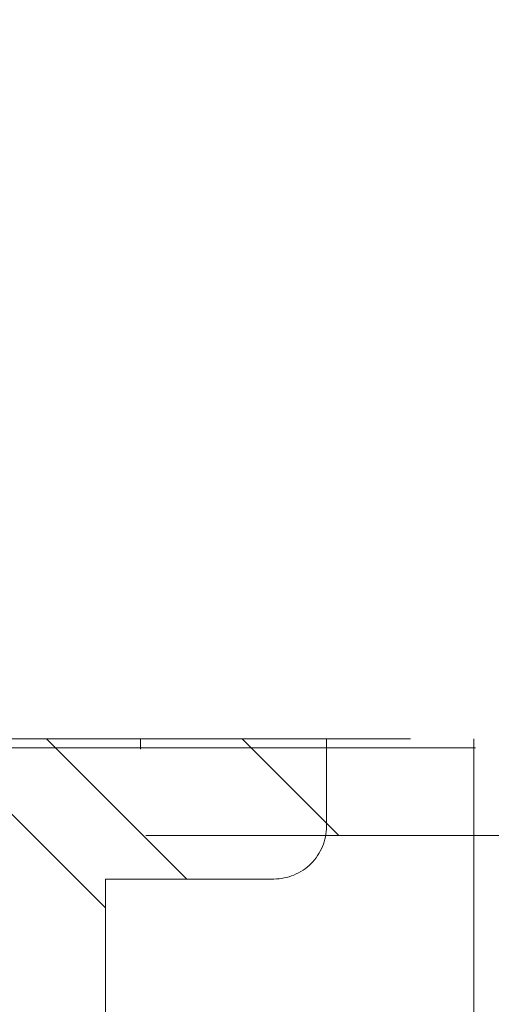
# Model space of a CAD drawing. Header units: inches. Extents: x -467 to -292, y -214 to 28.
# Tile 38 of 81: x -383.96 to -382.9, y 17.79 to 20. Entities that reach past the tile are written whole.
import ezdxf

# ---------------------------------------------------------------- set-up
doc = ezdxf.new("R2010")
doc.units = ezdxf.units.IN
doc.header["$LTSCALE"] = 32
doc.header["$MEASUREMENT"] = 0
doc.linetypes.add('Dash Style-1', pattern=[0.083328, 0.041656, -0.041672])
for name, color, linetype, lineweight in [('Black', 7, 'Continuous', 18), ('DashLine', 7, 'Dash Style-1', 13), ('DashLineFill', 7, 'Dash Style-1', 13), ('Drawing', 7, 'Continuous', 18), ('Metal-Black', 7, 'Continuous', 18), ('Metal-DeskStructure', 7, 'Continuous', 13), ('None', 7, 'Continuous', 18), ('SolidLine', 7, 'Continuous', 15), ('Wood_1-H', 7, 'Continuous', 13)]:
    doc.layers.add(name, color=color, linetype=linetype, lineweight=lineweight)
doc.layers.add('Metal-Leg', color=7, linetype='Continuous', lineweight=18, true_color=0x4c4c4c)
pattern_1 = [(45, (0, 0), (-1.61301565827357, 1.935715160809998), []), (45, (-1.0608, 1.0608), (-0.4723460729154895, 0.4167612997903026), [])]

# ---------------------------------------------------------------- blocks, each defined once
blk = doc.blocks.new('1BRPFY-Leg_Plate (2D)')
at = {"layer": 'DashLineFill', "linetype": 'Continuous', "lineweight": 13}
h = blk.add_hatch(dxfattribs=at)
h.set_pattern_fill('Steel', color=253, style=0, pattern_type=2)
h.set_pattern_definition(pattern_1)
edge = h.paths.add_edge_path()
edge.add_arc((-1.704724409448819, -1.704724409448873), 0.125984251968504, 179.9999999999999, 269.9999999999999)
edge.add_line((-1.704724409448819, -1.830708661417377), (1.704724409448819, -1.830708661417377))
edge.add_arc((1.704724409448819, -1.704724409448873), 0.125984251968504, 270.0000000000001, 360.0000000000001)
edge.add_line((1.830708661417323, -1.704724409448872), (1.830708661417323, 1.704724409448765))
edge.add_arc((1.704724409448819, 1.704724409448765), 0.1259842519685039, 0, 90)
edge.add_line((1.704724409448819, 1.830708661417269), (-1.704724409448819, 1.830708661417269))
edge.add_arc((-1.704724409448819, 1.704724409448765), 0.1259842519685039, 90, 180)
edge.add_line((-1.830708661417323, 1.704724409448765), (-1.830708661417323, -1.704724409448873))
at = {"layer": 'DashLineFill', "flags": 128}
blk.add_lwpolyline([(-1.830708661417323, -1.704724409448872, 0.414213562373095), (-1.704724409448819, -1.830708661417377), (1.704724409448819, -1.830708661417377, 0.414213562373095), (1.830708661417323, -1.704724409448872), (1.830708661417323, 1.704724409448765, 0.414213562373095), (1.704724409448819, 1.830708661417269), (-1.704724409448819, 1.830708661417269, 0.414213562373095), (-1.830708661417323, 1.704724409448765)], format="xyb", close=True, dxfattribs=at)
blk = doc.blocks.new('1BRPX5-Util_Bkt_Sm-F (2D)')
at = {"layer": 'DashLineFill', "linetype": 'Continuous', "lineweight": 13}
h = blk.add_hatch(dxfattribs=at)
h.set_pattern_fill('Steel', color=253, style=0, pattern_type=2)
h.set_pattern_definition(pattern_1)
edge = h.paths.add_edge_path()
edge.add_line((-4.468503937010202, 4.413385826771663), (-3.12992125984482, 4.413385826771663))
edge.add_line((-3.12992125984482, 4.413385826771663), (-3.12992125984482, -1.854330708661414))
edge.add_line((-3.12992125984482, -1.854330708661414), (-4.468503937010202, -1.854330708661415))
edge.add_line((-4.468503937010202, -1.854330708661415), (-4.468503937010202, -1.988188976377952))
edge.add_line((-4.468503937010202, -1.988188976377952), (-2.421259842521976, -1.988188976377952))
edge.add_line((-2.421259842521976, -1.988188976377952), (-2.421259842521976, -2.366141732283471))
edge.add_arc((-2.303149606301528, -2.366141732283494), 0.1181102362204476, 179.9999999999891, 270.000000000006)
edge.add_line((-2.303149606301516, -2.484251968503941), (2.303149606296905, -2.484251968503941))
edge.add_arc((2.303149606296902, -2.366141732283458), 0.1181102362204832, 270.0000000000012, 359.9999999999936)
edge.add_line((2.421259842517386, -2.366141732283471), (2.421259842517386, -1.988188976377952))
edge.add_line((2.421259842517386, -1.988188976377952), (4.468503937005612, -1.988188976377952))
edge.add_line((4.468503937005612, -1.988188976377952), (4.468503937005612, -1.854330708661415))
edge.add_line((4.468503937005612, -1.854330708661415), (3.12992125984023, -1.854330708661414))
edge.add_line((3.12992125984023, -1.854330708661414), (3.12992125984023, 4.413385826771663))
edge.add_line((3.12992125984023, 4.413385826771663), (4.468503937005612, 4.413385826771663))
edge.add_line((4.468503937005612, 4.413385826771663), (4.468503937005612, 4.547244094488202))
edge.add_line((4.468503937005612, 4.547244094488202), (2.421259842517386, 4.547244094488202))
edge.add_line((2.421259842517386, 4.547244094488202), (2.421259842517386, 4.925196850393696))
edge.add_arc((2.303149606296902, 4.925196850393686), 0.1181102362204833, 5.365542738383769e-12, 89.99999999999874)
edge.add_line((2.303149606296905, 5.043307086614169), (-2.303149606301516, 5.043307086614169))
edge.add_arc((-2.303149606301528, 4.92519685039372), 0.1181102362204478, 89.99999999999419, 180.0000000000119)
edge.add_line((-2.421259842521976, 4.925196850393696), (-2.421259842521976, 4.547244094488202))
edge.add_line((-2.421259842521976, 4.547244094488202), (-4.468503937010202, 4.547244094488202))
edge.add_line((-4.468503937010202, 4.547244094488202), (-4.468503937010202, 4.413385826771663))
at = {"layer": 'DashLineFill', "flags": 128}
blk.add_lwpolyline([(-4.468503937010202, 4.413385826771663), (-3.12992125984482, 4.413385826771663), (-3.12992125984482, -1.854330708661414), (-4.468503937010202, -1.854330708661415), (-4.468503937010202, -1.988188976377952), (-2.421259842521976, -1.988188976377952), (-2.421259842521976, -2.366141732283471, 0.4142135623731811), (-2.303149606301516, -2.484251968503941), (2.303149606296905, -2.484251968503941, 0.4142135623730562), (2.421259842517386, -2.366141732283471), (2.421259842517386, -1.988188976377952), (4.468503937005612, -1.988188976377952), (4.468503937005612, -1.854330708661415), (3.12992125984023, -1.854330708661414), (3.12992125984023, 4.413385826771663), (4.468503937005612, 4.413385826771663), (4.468503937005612, 4.547244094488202), (2.421259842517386, 4.547244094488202), (2.421259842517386, 4.925196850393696, 0.4142135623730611), (2.303149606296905, 5.043307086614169), (-2.303149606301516, 5.043307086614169, 0.4142135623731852), (-2.421259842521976, 4.925196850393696), (-2.421259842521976, 4.547244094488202), (-4.468503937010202, 4.547244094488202)], format="xyb", close=True, dxfattribs=at)
blk = doc.blocks.new('Slate-LegBrace (2D)')
at = {"layer": 'DashLineFill', "linetype": 'Continuous', "lineweight": 13}
h = blk.add_hatch(dxfattribs=at)
h.set_pattern_fill('Steel', color=253, style=0, pattern_type=2)
h.set_pattern_definition(pattern_1)
edge = h.paths.add_edge_path()
edge.add_line((-2.199587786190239, -0.1351515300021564), (-1.374775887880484, -0.1351515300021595))
edge.add_arc((3.636636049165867e-15, -0.01355418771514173), 1.380142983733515, 185.0545920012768, 354.9454079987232)
edge.add_line((1.374775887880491, -0.13515153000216), (2.199718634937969, -0.1351515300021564))
edge.add_arc((6.54243738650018e-05, -0.01705725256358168), 2.202821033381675, 183.0731271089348, 356.92687289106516, ccw=False)
h = blk.add_hatch(dxfattribs=at)
h.set_pattern_fill('Steel', color=253, style=0, pattern_type=2)
h.set_pattern_definition(pattern_1)
h.paths.add_polyline_path([(-0.6866374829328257, -1.819226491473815), (-0.6783410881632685, -1.819634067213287), (-0.670124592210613, -1.820852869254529), (-0.6620671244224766, -1.822871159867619), (-0.6542462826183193, -1.825669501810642), (-0.6467373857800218, -1.829220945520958), (-0.6396127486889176, -1.833491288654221), (-0.6329409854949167, -1.83843940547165), (-0.6267863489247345, -1.844017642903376), (-0.6212081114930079, -1.850172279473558), (-0.6162599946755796, -1.856844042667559), (-0.6119896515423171, -1.863968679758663), (-0.6084382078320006, -1.871477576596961), (-0.6056398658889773, -1.879298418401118), (-0.6036215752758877, -1.887355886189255), (-0.6024027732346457, -1.89557238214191), (-0.6019951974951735, -1.903868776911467), (-0.6024027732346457, -1.912165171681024), (-0.6036215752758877, -1.92038166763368), (-0.6056398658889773, -1.928439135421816), (-0.6084382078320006, -1.936259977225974), (-0.6119896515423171, -1.943768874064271), (-0.6162599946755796, -1.950893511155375), (-0.6212081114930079, -1.957565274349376), (-0.6267863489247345, -1.963719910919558), (-0.6329409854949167, -1.969298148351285), (-0.6396127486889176, -1.974246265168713), (-0.6467373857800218, -1.978516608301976), (-0.6542462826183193, -1.982068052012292), (-0.6620671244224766, -1.984866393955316), (-0.670124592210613, -1.986884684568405), (-0.6783410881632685, -1.988103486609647), (-0.6866374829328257, -1.988511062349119), (-0.6949338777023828, -1.988103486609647), (-0.7031503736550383, -1.986884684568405), (-0.7112078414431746, -1.984866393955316), (-0.719028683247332, -1.982068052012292), (-0.7265375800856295, -1.978516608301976), (-0.7336622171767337, -1.974246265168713), (-0.7403339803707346, -1.969298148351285), (-0.7464886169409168, -1.963719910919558), (-0.7520668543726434, -1.957565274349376), (-0.7570149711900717, -1.950893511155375), (-0.7612853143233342, -1.943768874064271), (-0.7648367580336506, -1.936259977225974), (-0.7676350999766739, -1.928439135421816), (-0.7696533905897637, -1.92038166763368), (-0.7708721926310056, -1.912165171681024), (-0.7712797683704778, -1.903868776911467), (-0.7708721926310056, -1.89557238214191), (-0.7696533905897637, -1.887355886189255), (-0.7676350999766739, -1.879298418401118), (-0.7648367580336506, -1.871477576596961), (-0.7612853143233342, -1.863968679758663), (-0.7570149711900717, -1.856844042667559), (-0.7520668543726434, -1.850172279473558), (-0.7464886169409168, -1.844017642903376), (-0.7403339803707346, -1.83843940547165), (-0.7336622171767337, -1.833491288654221), (-0.7265375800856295, -1.829220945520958), (-0.719028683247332, -1.825669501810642), (-0.7112078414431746, -1.822871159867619), (-0.7031503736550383, -1.820852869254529), (-0.6949338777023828, -1.819634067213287)])
at = {"layer": 'DashLineFill', "flags": 128}
blk.add_lwpolyline([(-2.199587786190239, -0.1351515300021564), (-1.374775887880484, -0.1351515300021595, 0.9154551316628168), (1.374775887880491, -0.13515153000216), (2.199718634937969, -0.1351515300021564, -0.9477524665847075)], format="xyb", close=True, dxfattribs=at)
blk.add_lwpolyline([(-0.6866374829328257, -1.819226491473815), (-0.6783410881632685, -1.819634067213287), (-0.670124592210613, -1.820852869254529), (-0.6620671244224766, -1.822871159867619), (-0.6542462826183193, -1.825669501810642), (-0.6467373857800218, -1.829220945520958), (-0.6396127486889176, -1.833491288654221), (-0.6329409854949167, -1.83843940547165), (-0.6267863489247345, -1.844017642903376), (-0.6212081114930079, -1.850172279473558), (-0.6162599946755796, -1.856844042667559), (-0.6119896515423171, -1.863968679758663), (-0.6084382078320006, -1.871477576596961), (-0.6056398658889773, -1.879298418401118), (-0.6036215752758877, -1.887355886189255), (-0.6024027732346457, -1.89557238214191), (-0.6019951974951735, -1.903868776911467), (-0.6024027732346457, -1.912165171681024), (-0.6036215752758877, -1.92038166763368), (-0.6056398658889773, -1.928439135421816), (-0.6084382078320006, -1.936259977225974), (-0.6119896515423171, -1.943768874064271), (-0.6162599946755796, -1.950893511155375), (-0.6212081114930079, -1.957565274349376), (-0.6267863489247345, -1.963719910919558), (-0.6329409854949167, -1.969298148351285), (-0.6396127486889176, -1.974246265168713), (-0.6467373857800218, -1.978516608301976), (-0.6542462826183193, -1.982068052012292), (-0.6620671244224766, -1.984866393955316), (-0.670124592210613, -1.986884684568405), (-0.6783410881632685, -1.988103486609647), (-0.6866374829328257, -1.988511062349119), (-0.6949338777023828, -1.988103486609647), (-0.7031503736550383, -1.986884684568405), (-0.7112078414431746, -1.984866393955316), (-0.719028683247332, -1.982068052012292), (-0.7265375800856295, -1.978516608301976), (-0.7336622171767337, -1.974246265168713), (-0.7403339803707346, -1.969298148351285), (-0.7464886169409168, -1.963719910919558), (-0.7520668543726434, -1.957565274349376), (-0.7570149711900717, -1.950893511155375), (-0.7612853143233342, -1.943768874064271), (-0.7648367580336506, -1.936259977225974), (-0.7676350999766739, -1.928439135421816), (-0.7696533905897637, -1.92038166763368), (-0.7708721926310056, -1.912165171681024), (-0.7712797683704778, -1.903868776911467), (-0.7708721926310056, -1.89557238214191), (-0.7696533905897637, -1.887355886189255), (-0.7676350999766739, -1.879298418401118), (-0.7648367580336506, -1.871477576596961), (-0.7612853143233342, -1.863968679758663), (-0.7570149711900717, -1.856844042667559), (-0.7520668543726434, -1.850172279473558), (-0.7464886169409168, -1.844017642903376), (-0.7403339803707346, -1.83843940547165), (-0.7336622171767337, -1.833491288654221), (-0.7265375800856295, -1.829220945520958), (-0.719028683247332, -1.825669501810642), (-0.7112078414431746, -1.822871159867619), (-0.7031503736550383, -1.820852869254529), (-0.6949338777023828, -1.819634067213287)], close=True, dxfattribs=at)
blk = doc.blocks.new('Group-53')
at = {"layer": 'DashLine', "flags": 128}
blk.add_lwpolyline([(10.45275590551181, -18.77952755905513), (10.45275590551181, -0.7480314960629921), (11.2007874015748, -0.7480314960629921), (11.2007874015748, -18.77952755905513)], close=True, dxfattribs=at)
at = {"layer": 'SolidLine', "flags": 128}
blk.add_lwpolyline([(3.838582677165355, -75.74803149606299), (3.838582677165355, -0.7480314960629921), (11.2007874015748, -0.7480314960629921), (11.2007874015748, -75.74803149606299)], close=True, dxfattribs=at)
at = {"layer": 'Wood_1-H', "color": 7, "rotation": 90}
for name in ['1BRPX5-Util_Bkt_Sm-F (2D)', 'Slate-LegBrace (2D)', '1BRPFY-Leg_Plate (2D)']:
    blk.add_blockref(name, (8.385826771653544, -5.984251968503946), dxfattribs=at)
blk = doc.blocks.new('1BRPT9-Bracket (2D)')
at = {"layer": 'DashLineFill', "linetype": 'Continuous', "lineweight": 13}
h = blk.add_hatch(dxfattribs=at)
h.set_pattern_fill('Steel', color=253, style=0, pattern_type=2)
h.set_pattern_definition(pattern_1)
edge = h.paths.add_edge_path()
edge.add_arc((1.677931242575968, -8.488188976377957), 0.2519685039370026, 269.999999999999, 360.0000000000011)
edge.add_line((1.929899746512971, -8.488188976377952), (1.929899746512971, -7.480314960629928))
edge.add_line((1.929899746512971, -7.480314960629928), (2.323600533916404, -7.480314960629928))
edge.add_line((2.323600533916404, -7.480314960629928), (2.323600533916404, 7.461135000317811))
edge.add_line((2.323600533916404, 7.461135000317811), (1.929899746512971, 7.480314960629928))
edge.add_line((1.929899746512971, 7.480314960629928), (1.929899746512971, 8.488188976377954))
edge.add_arc((1.677931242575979, 8.488188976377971), 0.2519685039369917, 359.999999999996, 450.0000000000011)
edge.add_line((1.677931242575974, 8.740157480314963), (-2.32206875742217, 8.740157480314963))
edge.add_line((-2.32206875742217, 8.740157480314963), (-2.32206875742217, -8.74015748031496))
edge.add_line((-2.32206875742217, -8.74015748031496), (1.677931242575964, -8.74015748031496))
at = {"layer": 'DashLineFill'}
blk.add_line((2.126750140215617, 7.461135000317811), (2.126750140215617, -7.480314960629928), dxfattribs=at)
at = {"layer": 'DashLineFill', "flags": 128}
blk.add_lwpolyline([(1.677931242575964, -8.74015748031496, 0.4142135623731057), (1.929899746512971, -8.488188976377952), (1.929899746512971, -7.480314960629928), (2.323600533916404, -7.480314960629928), (2.323600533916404, 7.461135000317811), (1.929899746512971, 7.480314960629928), (1.929899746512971, 8.488188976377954, 0.4142135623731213), (1.677931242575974, 8.740157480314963), (-2.32206875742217, 8.740157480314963), (-2.32206875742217, -8.74015748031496)], format="xyb", close=True, dxfattribs=at)
blk = doc.blocks.new('Group-77')
at = {"layer": 'DashLineFill', "linetype": 'Continuous', "lineweight": 13}
h = blk.add_hatch(dxfattribs=at)
h.set_pattern_fill('Steel', color=253, style=0, pattern_type=2)
h.set_pattern_definition(pattern_1)
h.paths.add_polyline_path([(-2.066929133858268, 1.397637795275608), (2.066929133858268, 1.397637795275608), (2.066929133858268, 0.1377952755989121), (2.106299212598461, 0.1377952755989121), (2.106299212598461, -0.1377952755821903), (2.066929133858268, -0.1377952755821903), (2.066929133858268, -5.275590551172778), (2.106299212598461, -5.275590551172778), (2.106299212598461, -5.55118110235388), (2.066929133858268, -5.55118110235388), (2.066929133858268, -5.82677165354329), (-2.066929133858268, -5.82677165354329), (-2.066929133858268, -5.55118110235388), (-2.106299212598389, -5.55118110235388), (-2.106299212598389, -5.275590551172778), (-2.066929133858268, -5.275590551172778), (-2.066929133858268, -0.1377952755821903), (-2.106299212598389, -0.1377952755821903), (-2.106299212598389, 0.1377952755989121), (-2.066929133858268, 0.1377952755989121)])
at = {"layer": 'DashLineFill', "flags": 128}
blk.add_lwpolyline([(-2.066929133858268, 1.397637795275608), (2.066929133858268, 1.397637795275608), (2.066929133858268, 0.1377952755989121), (2.106299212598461, 0.1377952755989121), (2.106299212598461, -0.1377952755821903), (2.066929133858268, -0.1377952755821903), (2.066929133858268, -5.275590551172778), (2.106299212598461, -5.275590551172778), (2.106299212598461, -5.55118110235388), (2.066929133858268, -5.55118110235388), (2.066929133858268, -5.82677165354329), (-2.066929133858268, -5.82677165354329), (-2.066929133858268, -5.55118110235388), (-2.106299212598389, -5.55118110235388), (-2.106299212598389, -5.275590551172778), (-2.066929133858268, -5.275590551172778), (-2.066929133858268, -0.1377952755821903), (-2.106299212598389, -0.1377952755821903), (-2.106299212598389, 0.1377952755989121), (-2.066929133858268, 0.1377952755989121)], close=True, dxfattribs=at)
blk = doc.blocks.new('TL14_upper_leg (2D)')
at = {"layer": 'DashLine', "color": 7}
blk.add_blockref('Group-77', (0, 0), dxfattribs=at)
blk = doc.blocks.new('SlateLegLocator-L3')
at = {"color": 255, "linetype": 'Dash Style-1', "lineweight": 5}
blk.add_wipeout([(-2.106299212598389, 1.3779527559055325), (2.10629921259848, 1.3779527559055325), (2.10629921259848, -5.807086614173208), (-2.106299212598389, -5.807086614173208)], dxfattribs=at).dxf.layer = 'Black'
at = {"layer": 'Black', "linetype": 'Dash Style-1', "lineweight": 5, "flags": 128}
blk.add_lwpolyline([(-2.106299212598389, 1.377952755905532), (2.106299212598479, 1.377952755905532), (2.106299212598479, -5.807086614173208), (-2.106299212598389, -5.807086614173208)], close=True, dxfattribs=at)
blk = doc.blocks.new('StructEnd-L3 (2D)')
at = {"layer": 'Metal-Black', "color": 7}
blk.add_blockref('1BRPT9-Bracket (2D)', (-0.0001991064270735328, 6.10236220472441), dxfattribs=at)
at = {"layer": 'Metal-Leg', "color": 7, "rotation": 180}
blk.add_blockref('TL14_upper_leg (2D)', (0, 0), dxfattribs=at)
at = {"layer": 'Metal-DeskStructure', "color": 7, "rotation": 180}
blk.add_blockref('SlateLegLocator-L3', (0, 0), dxfattribs=at)
blk = doc.blocks.new('Group-90')
at = {"layer": 'None'}
blk.add_blockref('Group-53', (0, 0), dxfattribs=at)
at = {"layer": 'SolidLine', "color": 7, "rotation": 270}
blk.add_blockref('StructEnd-L3 (2D)', (8.30708661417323, -5.984251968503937), dxfattribs=at)
blk = doc.blocks.new('SL Runoff Utility L Desk2 (2D)')
at = {"layer": 'None'}
blk.add_blockref('Group-90', (0, 0), dxfattribs=at)
at = {"layer": 'Drawing', "color": 0, "flags": 1}
for tag in ['Tag', 'Catalog', 'Option1', 'Option2', 'Option3', 'Option4', 'Option5', 'Option6', 'Option7', 'Option8', 'Option9', 'Option10', 'Option11', 'Option12', 'Custom', 'FinishGroup', 'Discount', 'Item2', 'Item3', 'Item6', 'Item9', 'Item10', 'Item12', 'Item13', 'Item16', 'Item19', 'Item20', 'Item21', 'Item22', 'Item23', 'Item24', 'Item25', 'Item8', 'Item18', 'Item1', 'Item4', 'Item5', 'Item7', 'Item11', 'Item14', 'Item15', 'Item17']:
    blk.add_attdef(tag, (-39.56719282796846, -45.14095169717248), '', height=0.007086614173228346, dxfattribs=at)

msp = doc.modelspace()

# ---------------------------------------------------------------- block references
at = {"layer": 'Drawing'}
msp.add_blockref('SL Runoff Utility L Desk2 (2D)', (-394.1446271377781, 26.4763779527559), dxfattribs=at)

doc.saveas('drawing.dxf')
